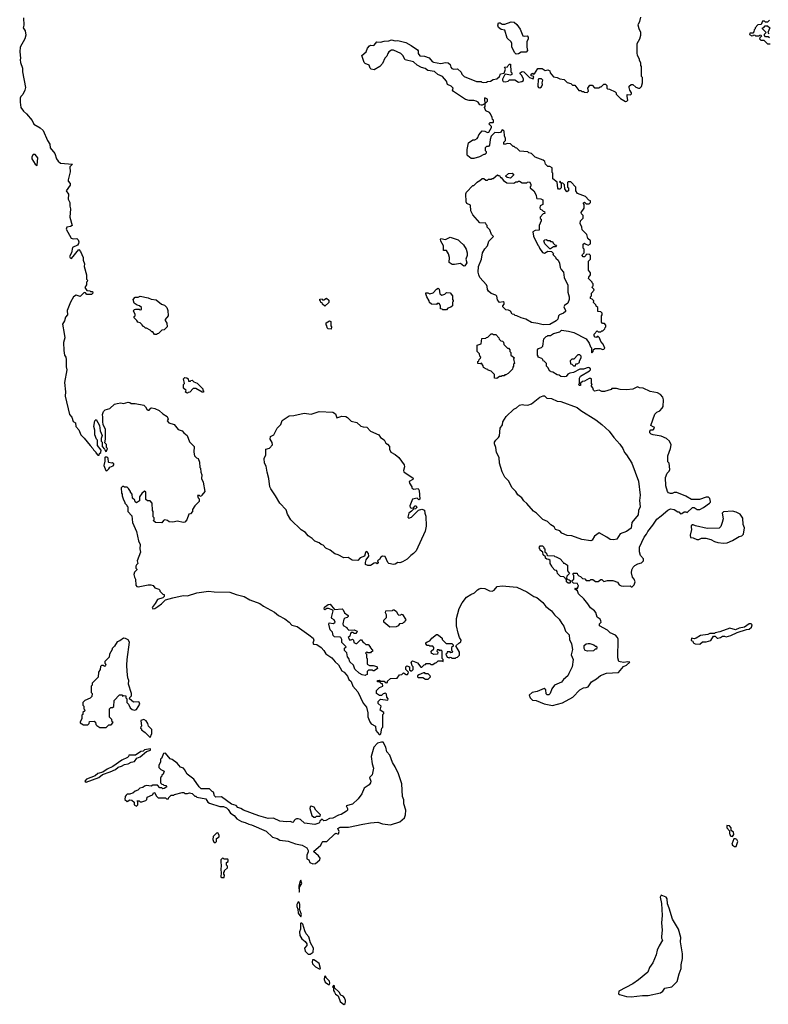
# Model space of a CAD drawing. Extents: x 1862350 to 2057294, y 212041 to 437318.
# Tile 145 of 256: x 1921479 to 1929665, y 377232 to 388006. Entities that reach past the tile are written whole.
import ezdxf

# ---------------------------------------------------------------- set-up
doc = ezdxf.new("R2010")
doc.units = 0

msp = doc.modelspace()

# ---------------------------------------------------------------- linework, layer by layer
at = {"layer": '0CON10XD'}
for points in [[(1921521, 388025), (1921523, 387945), (1921517, 387917), (1921538, 387885), (1921548, 387835), (1921534, 387795), (1921484, 387705), (1921479, 387655), (1921489, 387585), (1921484, 387565), (1921488, 387538), (1921509, 387475), (1921508, 387435), (1921543, 387265), (1921537, 387235), (1921512, 387188), (1921490, 387165), (1921484, 387146), (1921483, 387105), (1921493, 387045), (1921520, 387005), (1921553, 386975), (1921614, 386904), (1921634, 386864), (1921704, 386824), (1921734, 386794), (1921783, 386685), (1921810, 386645), (1921812, 386605), (1921865, 386540), (1921880, 386485), (1921899, 386459), (1921927, 386437), (1922058, 386425), (1922028, 386395), (1922032, 386342), (1922008, 386255), (1922010, 386240), (1922032, 386215), (1922032, 386195), (1921987, 386135), (1922014, 386095), (1922009, 386041), (1922027, 386005), (1922026, 385966), (1922034, 385935), (1922028, 385845), (1922052, 385755), (1922036, 385744), (1921995, 385736), (1921986, 385715), (1922041, 385615), (1922065, 385607), (1922105, 385612), (1922118, 385598), (1922124, 385575), (1922122, 385558), (1922110, 385540), (1922055, 385512), (1922046, 385454), (1922024, 385414), (1922031, 385401), (1922047, 385393), (1922125, 385490), (1922145, 385470), (1922172, 385405), (1922174, 385374), (1922188, 385335), (1922184, 385304), (1922208, 385215), (1922210, 385165), (1922220, 385155), (1922218, 385142), (1922210, 385135), (1922210, 385105), (1922190, 385075), (1922212, 385042), (1922245, 385040), (1922255, 385030), (1922275, 385030), (1922280, 385015), (1922265, 385000), (1922215, 385000), (1922198, 385018), (1922185, 385020), (1922142, 384978), (1922095, 384990), (1922068, 384975), (1922033, 384915), (1921998, 384825), (1922000, 384775), (1921979, 384751), (1921970, 384710), (1921946, 384675), (1921964, 384574), (1921972, 384525), (1921958, 384475), (1921961, 384385), (1921968, 384335), (1921982, 384312), (1921987, 384287), (1921987, 384207), (1921994, 384174), (1921970, 384035), (1921980, 383935), (1921977, 383887), (1922023, 383685), (1922048, 383658), (1922065, 383610), (1922088, 383595), (1922094, 383554), (1922125, 383520), (1922148, 383465), (1922185, 383428), (1922248, 383345), (1922280, 383315), (1922285, 383300), (1922310, 383275), (1922310, 383265), (1922335, 383240), (1922348, 383242), (1922352, 383258), (1922368, 383272), (1922370, 383295), (1922330, 383345), (1922330, 383405), (1922320, 383415), (1922302, 383465), (1922300, 383515), (1922288, 383555), (1922300, 383615), (1922315, 383630), (1922352, 383565), (1922358, 383508), (1922382, 383455), (1922370, 383425), (1922370, 383395), (1922380, 383385), (1922380, 383335), (1922408, 383308), (1922412, 383292), (1922422, 383282), (1922430, 383285), (1922438, 383315), (1922430, 383325), (1922427, 383357), (1922410, 383375), (1922418, 383415), (1922418, 383522)], [(1926908, 387628), (1926892, 387642), (1926860, 387705), (1926862, 387745), (1926853, 387765), (1926810, 387805), (1926783, 387893), (1926745, 387900), (1926715, 387920), (1926708, 387945), (1926715, 387970), (1926732, 387972), (1926755, 387958), (1926785, 387958), (1926855, 387982), (1926885, 387980), (1926915, 387952), (1926952, 387902), (1926981, 387831), (1926995, 387824), (1927030, 387830), (1927038, 387815), (1927038, 387795), (1927026, 387764), (1927023, 387705), (1927032, 387668), (1927018, 387652), (1926961, 387649), (1926935, 387632), (1926908, 387628)], [(1926787, 387327), (1926820, 387335), (1926835, 387348), (1926895, 387348), (1926935, 387323), (1926971, 387329), (1926988, 387342), (1926989, 387359), (1926968, 387398), (1926952, 387412), (1926950, 387425), (1926975, 387438), (1926990, 387435), (1927052, 387372), (1927095, 387360), (1927100, 387385), (1927072, 387392), (1927072, 387408), (1927085, 387420), (1927095, 387410), (1927108, 387412), (1927145, 387472), (1927192, 387472), (1927225, 387450), (1927255, 387458), (1927277, 387447), (1927280, 387425), (1927315, 387380), (1927355, 387372), (1927385, 387358), (1927432, 387352), (1927465, 387320), (1927507, 387307), (1927525, 387290), (1927548, 387288), (1927595, 387230), (1927615, 387230), (1927625, 387220), (1927645, 387220), (1927655, 387212), (1927685, 387210), (1927698, 387222), (1927692, 387255), (1927715, 387290), (1927738, 387288), (1927765, 387260), (1927815, 387260), (1927825, 387270), (1927838, 387272), (1927865, 387300), (1927885, 387300), (1927900, 387285), (1927900, 387255), (1927905, 387250), (1927927, 387247), (1927990, 387215), (1928000, 387205), (1928002, 387192), (1928050, 387145), (1928105, 387112), (1928117, 387113), (1928130, 387125), (1928120, 387165), (1928122, 387188), (1928158, 387182), (1928170, 387195), (1928170, 387205), (1928150, 387235), (1928142, 387265), (1928145, 387280), (1928165, 387298), (1928185, 387298), (1928215, 387268), (1928245, 387258), (1928262, 387258), (1928280, 387275), (1928290, 387315), (1928290, 387375), (1928280, 387385), (1928280, 387495), (1928270, 387505), (1928270, 387535), (1928258, 387558), (1928258, 387575), (1928233, 387613), (1928230, 387645), (1928230, 387745), (1928262, 387795), (1928270, 387835), (1928270, 387865), (1928252, 387905), (1928242, 387945), (1928245, 387960), (1928260, 387985), (1928272, 388035)], [(1929678, 388002), (1929655, 387980), (1929635, 387980), (1929625, 387990), (1929602, 387988), (1929588, 387952), (1929552, 387948), (1929520, 387915), (1929520, 387905), (1929510, 387895), (1929508, 387872), (1929495, 387860), (1929462, 387858), (1929460, 387845), (1929485, 387830), (1929498, 387832), (1929505, 387840), (1929518, 387838), (1929525, 387830), (1929565, 387830), (1929572, 387838), (1929585, 387840), (1929590, 387825), (1929572, 387808), (1929570, 387795), (1929583, 387783), (1929615, 387780), (1929655, 387740), (1929685, 387740)], [(1929678, 387808), (1929665, 387820), (1929635, 387820), (1929622, 387832), (1929622, 387848), (1929640, 387865), (1929600, 387905), (1929602, 387918), (1929615, 387920), (1929632, 387938), (1929655, 387940), (1929680, 387915), (1929660, 387865), (1929672, 387852)], [(1928492, 382578), (1928565, 382640), (1928595, 382652), (1928637, 382647), (1928675, 382620), (1928685, 382620), (1928705, 382600), (1928718, 382602), (1928745, 382620), (1928765, 382620), (1928778, 382612), (1928835, 382668), (1928855, 382668), (1928888, 382648), (1928915, 382648), (1928955, 382668), (1929022, 382715), (1929032, 382725), (1929033, 382735), (1929027, 382767), (1929012, 382782), (1928985, 382782), (1928913, 382757), (1928825, 382757), (1928764, 382794), (1928665, 382832), (1928637, 382833), (1928615, 382823), (1928595, 382822), (1928575, 382830), (1928562, 382845), (1928543, 382905), (1928540, 382995), (1928560, 383045), (1928580, 383065), (1928588, 383085), (1928580, 383155), (1928568, 383168), (1928568, 383235), (1928596, 383314), (1928603, 383355), (1928583, 383395), (1928552, 383425), (1928495, 383450), (1928405, 383462), (1928385, 383470), (1928370, 383485), (1928370, 383505), (1928382, 383518), (1928405, 383520), (1928420, 383535), (1928418, 383548), (1928405, 383550), (1928382, 383565), (1928425, 383690), (1928445, 383710), (1928478, 383725), (1928506, 383754), (1928517, 383775), (1928520, 383845), (1928510, 383875), (1928485, 383903), (1928452, 383922), (1928375, 383939), (1928295, 383974), (1928257, 383977), (1928235, 383988), (1928185, 383963), (1928115, 383957), (1928045, 383960), (1928005, 383972), (1927985, 383972), (1927955, 383970), (1927945, 383960), (1927875, 383938), (1927845, 383938), (1927815, 383952), (1927765, 383940), (1927753, 383953), (1927748, 383978), (1927730, 383995), (1927732, 384008), (1927740, 384015), (1927730, 384025), (1927730, 384075), (1927725, 384080), (1927705, 384080), (1927655, 384050), (1927632, 384048), (1927612, 384028), (1927610, 384005), (1927602, 384002), (1927590, 384015), (1927600, 384025), (1927600, 384085), (1927610, 384105), (1927710, 384165), (1927720, 384175), (1927720, 384185), (1927707, 384197), (1927695, 384200), (1927645, 384183), (1927605, 384182), (1927536, 384144), (1927495, 384140), (1927473, 384127), (1927455, 384102), (1927435, 384098), (1927395, 384100), (1927378, 384118), (1927355, 384120), (1927308, 384148), (1927292, 384152), (1927288, 384158), (1927272, 384162), (1927258, 384198), (1927240, 384215), (1927240, 384245), (1927215, 384270), (1927202, 384272), (1927198, 384288), (1927188, 384298), (1927150, 384315), (1927150, 384325), (1927140, 384335), (1927140, 384395), (1927152, 384408), (1927185, 384420), (1927200, 384435), (1927210, 384515), (1927235, 384540), (1927248, 384542), (1927255, 384550), (1927285, 384550), (1927318, 384572), (1927385, 384590), (1927405, 384610), (1927482, 384598), (1927540, 384585), (1927673, 384513), (1927708, 384465), (1927720, 384425), (1927730, 384415), (1927730, 384365), (1927735, 384360), (1927750, 384375), (1927752, 384398), (1927773, 384407), (1927825, 384408), (1927855, 384398), (1927868, 384402), (1927877, 384413), (1927858, 384455), (1927832, 384485), (1927820, 384525), (1927805, 384540), (1927792, 384538), (1927785, 384530), (1927773, 384533), (1927760, 384545), (1927760, 384565), (1927795, 384600), (1927805, 384590), (1927835, 384590), (1927845, 384600), (1927855, 384600), (1927878, 384622), (1927882, 384638), (1927890, 384645), (1927890, 384665), (1927875, 384680), (1927852, 384682), (1927840, 384695), (1927840, 384765), (1927850, 384775), (1927850, 384795), (1927835, 384810), (1927802, 384812), (1927800, 384855), (1927782, 384872), (1927780, 384885), (1927752, 384912), (1927758, 384928), (1927738, 384948), (1927720, 384955), (1927720, 384975), (1927730, 384985), (1927730, 385015), (1927760, 385045), (1927758, 385058), (1927740, 385075), (1927742, 385088), (1927750, 385095), (1927750, 385115), (1927740, 385125), (1927740, 385135), (1927700, 385175), (1927702, 385188), (1927720, 385215), (1927720, 385235), (1927700, 385265), (1927700, 385365), (1927720, 385385), (1927720, 385425), (1927705, 385440), (1927672, 385438), (1927670, 385425), (1927655, 385410), (1927642, 385412), (1927630, 385425), (1927632, 385438), (1927650, 385455), (1927650, 385495), (1927640, 385505), (1927642, 385548), (1927655, 385560), (1927662, 385552), (1927695, 385540), (1927720, 385555), (1927720, 385585), (1927693, 385613), (1927680, 385655), (1927630, 385705), (1927627, 385737), (1927608, 385775), (1927610, 385805), (1927640, 385835), (1927640, 385865), (1927623, 385883), (1927620, 385895), (1927650, 385945), (1927650, 385985), (1927642, 385998), (1927655, 386010), (1927675, 385990), (1927705, 385990), (1927720, 386005), (1927720, 386025), (1927702, 386032), (1927665, 386070), (1927580, 386105), (1927560, 386135), (1927560, 386175), (1927505, 386230), (1927475, 386230), (1927470, 386225), (1927470, 386175), (1927480, 386165), (1927480, 386135), (1927472, 386128), (1927462, 386122), (1927440, 386155), (1927438, 386198), (1927418, 386218), (1927400, 386220), (1927385, 386240), (1927382, 386232), (1927400, 386220), (1927400, 386165), (1927385, 386150), (1927372, 386152), (1927362, 386162), (1927358, 386228), (1927310, 386265), (1927310, 386325), (1927300, 386335), (1927300, 386385), (1927275, 386400), (1927255, 386400), (1927230, 386425), (1927220, 386455), (1927205, 386470), (1927115, 386500), (1927075, 386540), (1927045, 386550), (1927035, 386560), (1926948, 386568), (1926915, 386600), (1926900, 386605), (1926885, 386620), (1926875, 386620), (1926845, 386648), (1926815, 386652), (1926782, 386642), (1926772, 386652), (1926773, 386667), (1926790, 386685), (1926790, 386705), (1926780, 386735), (1926778, 386785), (1926765, 386798), (1926755, 386800), (1926737, 386773), (1926715, 386768), (1926675, 386770), (1926635, 386730), (1926622, 386695), (1926618, 386632), (1926605, 386620), (1926585, 386620), (1926570, 386605), (1926570, 386575), (1926580, 386565), (1926580, 386545), (1926565, 386530), (1926555, 386530), (1926506, 386504), (1926445, 386488), (1926415, 386488), (1926378, 386515), (1926372, 386525), (1926372, 386585), (1926385, 386660), (1926435, 386690), (1926457, 386693), (1926480, 386705), (1926490, 386715), (1926500, 386745), (1926535, 386790), (1926567, 386787), (1926595, 386772), (1926610, 386775), (1926640, 386825), (1926638, 386838), (1926610, 386865), (1926625, 386880), (1926655, 386880), (1926660, 386885), (1926660, 386905), (1926650, 386915), (1926647, 386937), (1926627, 386977), (1926615, 386990), (1926575, 387010), (1926560, 387045), (1926570, 387055), (1926570, 387090), (1926593, 387115), (1926593, 387135), (1926565, 387150), (1926560, 387145), (1926562, 387122), (1926570, 387090), (1926535, 387070), (1926525, 387070), (1926510, 387075), (1926493, 387103), (1926470, 387115), (1926445, 387123), (1926395, 387123), (1926354, 387134), (1926221, 387221), (1926213, 387233), (1926220, 387255), (1926198, 387278), (1926157, 387295), (1926145, 387332), (1926103, 387383), (1926050, 387405), (1926015, 387438), (1925941, 387451), (1925912, 387472), (1925872, 387482), (1925825, 387508), (1925784, 387544), (1925695, 387568), (1925670, 387615), (1925648, 387635), (1925565, 387674), (1925545, 387674), (1925517, 387653), (1925503, 387635), (1925494, 387606), (1925472, 387585), (1925447, 387525), (1925418, 387492), (1925355, 387458), (1925323, 387465), (1925311, 387475), (1925299, 387509), (1925258, 387525), (1925245, 387537), (1925221, 387615), (1925267, 387655), (1925284, 387696), (1925305, 387718), (1925315, 387727), (1925345, 387722), (1925355, 387728), (1925385, 387764), (1925425, 387759), (1925465, 387771), (1925516, 387774), (1925545, 387787), (1925586, 387776), (1925615, 387777), (1925700, 387755), (1925758, 387725), (1925828, 387675), (1925837, 387665), (1925838, 387635), (1925855, 387610), (1925905, 387607), (1925955, 387590), (1925988, 387548), (1926005, 387540), (1926085, 387526), (1926135, 387538), (1926165, 387534), (1926186, 387516), (1926194, 387485), (1926205, 387473), (1926225, 387466), (1926265, 387468), (1926305, 387430), (1926315, 387410), (1926340, 387385), (1926475, 387330), (1926525, 387330), (1926533, 387323), (1926555, 387320), (1926585, 387322), (1926595, 387330), (1926628, 387332), (1926655, 387350), (1926695, 387359), (1926724, 387385), (1926737, 387413), (1926778, 387422), (1926790, 387465), (1926782, 387488), (1926815, 387490), (1926820, 387505), (1926835, 387520), (1926845, 387518), (1926850, 387435), (1926860, 387425), (1926860, 387405), (1926845, 387400), (1926792, 387408), (1926782, 387398), (1926758, 387355), (1926758, 387345), (1926765, 387331), (1926787, 387327)], [(1927165, 387262), (1927185, 387272), (1927197, 387295), (1927193, 387315), (1927200, 387345), (1927185, 387360), (1927155, 387360), (1927150, 387355), (1927146, 387276), (1927154, 387264), (1927165, 387262)], [(1921665, 386412), (1921670, 386415), (1921677, 386495), (1921649, 386529), (1921628, 386532), (1921610, 386505), (1921612, 386485), (1921648, 386425), (1921665, 386412)], [(1927205, 384668), (1927145, 384683), (1927075, 384692), (1927015, 384730), (1926964, 384744), (1926917, 384767), (1926898, 384768), (1926885, 384780), (1926863, 384783), (1926845, 384818), (1926825, 384828), (1926795, 384830), (1926763, 384863), (1926762, 384875), (1926778, 384895), (1926775, 384910), (1926765, 384917), (1926725, 384910), (1926705, 384940), (1926695, 384980), (1926685, 384990), (1926635, 385010), (1926604, 385034), (1926594, 385054), (1926592, 385085), (1926583, 385105), (1926512, 385185), (1926498, 385215), (1926492, 385245), (1926497, 385305), (1926530, 385385), (1926540, 385455), (1926565, 385500), (1926595, 385530), (1926609, 385581), (1926660, 385635), (1926640, 385655), (1926620, 385705), (1926590, 385735), (1926590, 385755), (1926580, 385765), (1926578, 385778), (1926512, 385782), (1926435, 385870), (1926412, 385915), (1926408, 385978), (1926370, 385995), (1926363, 386013), (1926358, 386102), (1926365, 386120), (1926435, 386190), (1926445, 386190), (1926482, 386228), (1926495, 386240), (1926508, 386242), (1926535, 386270), (1926555, 386270), (1926575, 386250), (1926595, 386250), (1926605, 386260), (1926635, 386260), (1926645, 386270), (1926655, 386270), (1926705, 386310), (1926712, 386302), (1926725, 386300), (1926735, 386280), (1926745, 386280), (1926770, 386245), (1926805, 386222), (1926883, 386217), (1926905, 386230), (1926925, 386230), (1926935, 386240), (1926945, 386240), (1926975, 386220), (1927025, 386220), (1927033, 386227), (1927055, 386230), (1927070, 386205), (1927070, 386185), (1927062, 386178), (1927060, 386165), (1927100, 386135), (1927127, 386087), (1927130, 386055), (1927135, 386050), (1927177, 386047), (1927200, 386035), (1927200, 385985), (1927172, 385968), (1927166, 385946), (1927172, 385932), (1927190, 385925), (1927205, 385910), (1927218, 385908), (1927220, 385885), (1927205, 385880), (1927170, 385845), (1927172, 385832), (1927180, 385825), (1927180, 385805), (1927160, 385755), (1927158, 385702), (1927115, 385700), (1927090, 385685), (1927098, 385638), (1927145, 385540), (1927157, 385527), (1927162, 385505), (1927195, 385458), (1927218, 385452), (1927255, 385472), (1927295, 385470), (1927318, 385448), (1927310, 385435), (1927338, 385408), (1927340, 385395), (1927368, 385375), (1927382, 385342), (1927388, 385295), (1927401, 385271), (1927427, 385245), (1927432, 385185), (1927472, 385102), (1927473, 385025), (1927487, 384975), (1927487, 384945), (1927473, 384905), (1927435, 384879), (1927428, 384865), (1927449, 384825), (1927448, 384812), (1927426, 384794), (1927382, 384775), (1927372, 384765), (1927365, 384730), (1927345, 384710), (1927275, 384672), (1927205, 384668)], [(1926845, 386272), (1926808, 386278), (1926790, 386295), (1926825, 386323), (1926865, 386328), (1926880, 386315), (1926877, 386303), (1926845, 386272)], [(1926335, 385310), (1926299, 385339), (1926235, 385327), (1926207, 385327), (1926175, 385350), (1926180, 385405), (1926168, 385445), (1926145, 385480), (1926112, 385482), (1926112, 385532), (1926083, 385583), (1926080, 385605), (1926085, 385610), (1926135, 385602), (1926187, 385627), (1926275, 385598), (1926294, 385574), (1926333, 385543), (1926363, 385495), (1926372, 385455), (1926372, 385425), (1926358, 385385), (1926368, 385345), (1926345, 385312), (1926335, 385310)], [(1927285, 385500), (1927275, 385500), (1927220, 385555), (1927210, 385585), (1927223, 385597), (1927235, 385600), (1927255, 385590), (1927275, 385590), (1927285, 385580), (1927305, 385580), (1927312, 385562), (1927332, 385542), (1927348, 385538), (1927338, 385522), (1927315, 385520), (1927285, 385500)], [(1926145, 384830), (1926105, 384830), (1926098, 384838), (1926082, 384842), (1926080, 384875), (1926065, 384900), (1926045, 384900), (1926035, 384890), (1925982, 384892), (1925962, 384912), (1925958, 384928), (1925930, 384975), (1925920, 385005), (1925922, 385018), (1925942, 385018), (1925965, 385008), (1926002, 385018), (1926035, 385058), (1926055, 385068), (1926067, 385057), (1926072, 385005), (1926095, 384992), (1926127, 385003), (1926145, 385020), (1926188, 385018), (1926210, 384985), (1926210, 384945), (1926220, 384935), (1926218, 384922), (1926210, 384915), (1926210, 384875), (1926195, 384860), (1926162, 384848), (1926145, 384830)], [(1922975, 384560), (1922952, 384562), (1922935, 384590), (1922925, 384590), (1922907, 384607), (1922865, 384630), (1922855, 384630), (1922838, 384648), (1922825, 384650), (1922818, 384668), (1922798, 384688), (1922770, 384695), (1922760, 384715), (1922730, 384745), (1922732, 384758), (1922740, 384765), (1922740, 384785), (1922722, 384815), (1922730, 384835), (1922745, 384840), (1922785, 384840), (1922795, 384830), (1922810, 384835), (1922810, 384855), (1922790, 384875), (1922763, 384883), (1922730, 384905), (1922720, 384945), (1922742, 384968), (1922775, 384970), (1922795, 384980), (1922885, 384962), (1922918, 384948), (1922972, 384942), (1923030, 384895), (1923063, 384883), (1923088, 384855), (1923100, 384825), (1923102, 384765), (1923070, 384725), (1923070, 384715), (1923087, 384687), (1923090, 384645), (1923058, 384612), (1923032, 384608), (1922998, 384572), (1922985, 384570), (1922975, 384560)], [(1924815, 384870), (1924792, 384892), (1924788, 384908), (1924772, 384912), (1924768, 384928), (1924760, 384935), (1924762, 384948), (1924785, 384950), (1924792, 384942), (1924805, 384940), (1924835, 384960), (1924858, 384938), (1924858, 384912), (1924815, 384870)], [(1924885, 384620), (1924852, 384622), (1924840, 384635), (1924838, 384658), (1924830, 384665), (1924832, 384688), (1924865, 384710), (1924880, 384705), (1924880, 384655), (1924890, 384645), (1924885, 384620)], [(1926695, 384080), (1926670, 384085), (1926670, 384125), (1926635, 384160), (1926602, 384172), (1926598, 384178), (1926582, 384182), (1926552, 384202), (1926548, 384218), (1926528, 384248), (1926515, 384240), (1926490, 384245), (1926490, 384265), (1926498, 384272), (1926502, 384288), (1926518, 384302), (1926520, 384315), (1926510, 384325), (1926508, 384348), (1926480, 384375), (1926480, 384445), (1926525, 384460), (1926532, 384518), (1926578, 384522), (1926582, 384528), (1926598, 384532), (1926635, 384570), (1926648, 384568), (1926655, 384560), (1926685, 384560), (1926720, 384525), (1926722, 384512), (1926742, 384492), (1926758, 384488), (1926768, 384478), (1926772, 384452), (1926812, 384412), (1926825, 384410), (1926840, 384395), (1926840, 384375), (1926850, 384365), (1926850, 384335), (1926890, 384305), (1926880, 384295), (1926890, 384245), (1926880, 384235), (1926880, 384215), (1926870, 384205), (1926868, 384182), (1926820, 384135), (1926795, 384120), (1926785, 384120), (1926775, 384110), (1926755, 384110), (1926745, 384100), (1926725, 384100), (1926695, 384080)], [(1927555, 384220), (1927560, 384240), (1927575, 384240), (1927600, 384255), (1927600, 384275), (1927620, 384305), (1927620, 384325), (1927605, 384340), (1927582, 384338), (1927538, 384292), (1927515, 384290), (1927500, 384275), (1927502, 384242), (1927518, 384238), (1927535, 384220), (1927555, 384220)], [(1923315, 383920), (1923302, 383922), (1923292, 383932), (1923298, 383948), (1923270, 383975), (1923270, 384015), (1923280, 384025), (1923270, 384075), (1923285, 384090), (1923308, 384088), (1923320, 384075), (1923325, 384050), (1923345, 384050), (1923352, 384058), (1923365, 384060), (1923382, 384042), (1923418, 384028), (1923480, 383965), (1923482, 383952), (1923490, 383945), (1923488, 383932), (1923475, 383930), (1923405, 383970), (1923375, 383970), (1923338, 383932), (1923322, 383928), (1923315, 383920)], [(1927725, 382304), (1927625, 382320), (1927515, 382357), (1927465, 382362), (1927409, 382389), (1927385, 382413), (1927337, 382427), (1927325, 382458), (1927287, 382477), (1927250, 382515), (1927198, 382538), (1927132, 382605), (1927099, 382629), (1927025, 382712), (1926990, 382740), (1926970, 382775), (1926928, 382808), (1926905, 382842), (1926865, 382882), (1926825, 382960), (1926785, 383002), (1926755, 383058), (1926727, 383155), (1926721, 383215), (1926692, 383272), (1926687, 383325), (1926671, 383365), (1926671, 383385), (1926684, 383406), (1926715, 383433), (1926725, 383452), (1926733, 383537), (1926757, 383573), (1926762, 383605), (1926798, 383665), (1926882, 383745), (1926911, 383759), (1926945, 383788), (1926975, 383797), (1926993, 383793), (1927035, 383788), (1927075, 383804), (1927166, 383874), (1927205, 383890), (1927219, 383889), (1927245, 383863), (1927295, 383860), (1927355, 383833), (1927395, 383830), (1927575, 383763), (1927615, 383730), (1927779, 383629), (1927845, 383578), (1927926, 383505), (1927976, 383436), (1928041, 383361), (1928074, 383315), (1928091, 383271), (1928115, 383244), (1928172, 383152), (1928244, 382955), (1928264, 382805), (1928256, 382745), (1928263, 382675), (1928247, 382635), (1928241, 382589), (1928173, 382505), (1928166, 382444), (1928115, 382404), (1928045, 382379), (1928008, 382322), (1927975, 382313), (1927935, 382318), (1927900, 382345), (1927815, 382393), (1927763, 382355), (1927738, 382312), (1927725, 382304)], [(1922418, 383522), (1922393, 383575), (1922387, 383605), (1922390, 383655), (1922384, 383685), (1922395, 383720), (1922413, 383737), (1922465, 383750), (1922515, 383798), (1922545, 383808), (1922585, 383812), (1922615, 383808), (1922665, 383820), (1922685, 383818), (1922698, 383808), (1922743, 383807), (1922835, 383788), (1922855, 383770), (1922868, 383745), (1922885, 383733), (1922895, 383733), (1922914, 383756), (1922925, 383758), (1922955, 383752), (1923005, 383730), (1923045, 383692), (1923092, 383665), (1923102, 383635), (1923090, 383615), (1923110, 383595), (1923170, 383575), (1923211, 383521), (1923255, 383508), (1923274, 383484), (1923310, 383455), (1923336, 383386), (1923387, 383335), (1923382, 383275), (1923390, 383235), (1923412, 383212), (1923430, 383205), (1923446, 383166), (1923450, 383105), (1923457, 383097), (1923460, 383055), (1923472, 383025), (1923468, 382985), (1923486, 382946), (1923502, 382845), (1923470, 382805), (1923465, 382790), (1923452, 382792), (1923445, 382800), (1923425, 382800), (1923430, 382775), (1923440, 382765), (1923440, 382735), (1923393, 382687), (1923370, 382645), (1923370, 382625), (1923345, 382600), (1923330, 382595), (1923308, 382532), (1923285, 382508), (1923266, 382504), (1923205, 382518), (1923155, 382508), (1923115, 382510), (1923097, 382527), (1923065, 382532), (1923050, 382525), (1923035, 382500), (1922963, 382503), (1922940, 382525), (1922950, 382535), (1922950, 382555), (1922940, 382565), (1922938, 382625), (1922930, 382635), (1922928, 382715), (1922905, 382740), (1922875, 382740), (1922860, 382755), (1922858, 382838), (1922843, 382847), (1922815, 382820), (1922790, 382785), (1922788, 382742), (1922755, 382720), (1922742, 382732), (1922738, 382748), (1922712, 382772), (1922710, 382815), (1922690, 382835), (1922690, 382845), (1922668, 382878), (1922655, 382890), (1922625, 382890), (1922615, 382900), (1922602, 382898), (1922590, 382885), (1922592, 382825), (1922600, 382815), (1922600, 382795), (1922613, 382753), (1922630, 382725), (1922630, 382715), (1922650, 382695), (1922650, 382685), (1922660, 382675), (1922660, 382625), (1922707, 382577), (1922714, 382504), (1922758, 382405), (1922778, 382305), (1922798, 382265), (1922793, 382215), (1922799, 382181), (1922762, 382085), (1922770, 382055), (1922755, 382040), (1922750, 382025), (1922750, 382005), (1922760, 381995), (1922760, 381985), (1922735, 381960), (1922728, 381935), (1922733, 381905), (1922747, 381885), (1922748, 381818), (1922760, 381805), (1922775, 381800), (1922885, 381822), (1922912, 381822), (1922940, 381815), (1922955, 381790), (1923000, 381775), (1923010, 381765), (1923012, 381752), (1923045, 381720), (1923060, 381715), (1923060, 381695), (1923045, 381680), (1922985, 381662), (1922961, 381619), (1922928, 381575), (1922935, 381560), (1922955, 381563), (1922988, 381585), (1923030, 381615), (1923073, 381657), (1923155, 381680), (1923265, 381704), (1923315, 381702), (1923415, 381734), (1923545, 381752), (1923606, 381744), (1923777, 381743), (1923845, 381716), (1923935, 381694), (1923995, 381659), (1924105, 381617), (1924145, 381589), (1924264, 381524), (1924308, 381485), (1924379, 381449), (1924424, 381414), (1924455, 381380), (1924515, 381368), (1924640, 381275), (1924688, 381238), (1924694, 381215), (1924686, 381185), (1924692, 381172), (1924729, 381169), (1924777, 381137), (1924806, 381105), (1924825, 381068), (1924892, 381025), (1924928, 380978), (1924965, 380948), (1925001, 380881), (1925028, 380865), (1925062, 380822), (1925078, 380785), (1925104, 380764), (1925121, 380715), (1925175, 380652), (1925236, 380526), (1925272, 380482), (1925287, 380423), (1925287, 380377), (1925308, 380325), (1925322, 380302), (1925368, 380275), (1925375, 380230), (1925410, 380185), (1925417, 380183), (1925428, 380192), (1925440, 380255), (1925450, 380265), (1925450, 380405), (1925460, 380415), (1925460, 380425), (1925422, 380452), (1925430, 380495), (1925400, 380525), (1925400, 380545), (1925425, 380570), (1925505, 380560), (1925510, 380575), (1925492, 380592), (1925490, 380625), (1925475, 380640), (1925468, 380632), (1925455, 380630), (1925435, 380610), (1925415, 380610), (1925380, 380635), (1925380, 380665), (1925412, 380698), (1925450, 380715), (1925448, 380738), (1925432, 380742), (1925415, 380760), (1925392, 380762), (1925390, 380775), (1925415, 380780), (1925425, 380770), (1925465, 380770), (1925485, 380750), (1925500, 380755), (1925502, 380768), (1925532, 380798), (1925605, 380800), (1925632, 380838), (1925658, 380842), (1925675, 380860), (1925705, 380840), (1925718, 380842), (1925728, 380852), (1925730, 380865), (1925700, 380895), (1925700, 380925), (1925713, 380937), (1925740, 380925), (1925742, 380892), (1925755, 380880), (1925768, 380882), (1925780, 380895), (1925780, 380925), (1925770, 380935), (1925760, 380975), (1925775, 380990), (1925829, 380969), (1925865, 380920), (1925878, 380922), (1925902, 380948), (1925918, 380952), (1925925, 380960), (1925965, 380960), (1925975, 380950), (1925995, 380950), (1926022, 380968), (1926038, 380972), (1926055, 380990), (1926095, 380990), (1926108, 380982), (1926110, 381005), (1926100, 381015), (1926098, 381098), (1926085, 381110), (1926075, 381100), (1926065, 381110), (1926045, 381110), (1926040, 381095), (1926050, 381085), (1926048, 381062), (1926005, 381060), (1925998, 381068), (1925982, 381072), (1925980, 381095), (1926008, 381122), (1926008, 381138), (1925995, 381150), (1925965, 381150), (1925955, 381160), (1925935, 381160), (1925920, 381175), (1925922, 381188), (1925935, 381200), (1925965, 381210), (1925985, 381240), (1926035, 381280), (1926048, 381278), (1926078, 381258), (1926097, 381237), (1926100, 381225), (1926142, 381182), (1926205, 381180), (1926220, 381165), (1926218, 381152), (1926200, 381135), (1926200, 381105), (1926210, 381095), (1926208, 381082), (1926195, 381080), (1926185, 381090), (1926152, 381088), (1926148, 381072), (1926140, 381065), (1926152, 381032), (1926168, 381028), (1926175, 381020), (1926185, 381030), (1926198, 381028), (1926205, 381020), (1926245, 381020), (1926252, 381028), (1926268, 381032), (1926288, 381052), (1926290, 381085), (1926250, 381155), (1926280, 381185), (1926303, 381197), (1926308, 381215), (1926290, 381245), (1926272, 381295), (1926257, 381375), (1926257, 381455), (1926286, 381565), (1926316, 381624), (1926364, 381686), (1926412, 381718), (1926452, 381735), (1926484, 381766), (1926505, 381777), (1926526, 381784), (1926565, 381783), (1926615, 381757), (1926645, 381753), (1926667, 381765), (1926702, 381805), (1926755, 381813), (1926916, 381796), (1927026, 381746), (1927102, 381695), (1927135, 381683), (1927198, 381628), (1927234, 381584), (1927295, 381539), (1927328, 381495), (1927379, 381445), (1927408, 381398), (1927431, 381371), (1927448, 381315), (1927486, 381275), (1927491, 381225), (1927512, 381175), (1927524, 381114), (1927511, 381055), (1927530, 381005), (1927519, 380925), (1927485, 380852), (1927472, 380825), (1927425, 380787), (1927402, 380758), (1927327, 380723), (1927298, 380685), (1927280, 380635), (1927265, 380620), (1927248, 380618), (1927235, 380630), (1927232, 380675), (1927215, 380687), (1927136, 380654), (1927084, 380646), (1927050, 380615), (1927062, 380585), (1927085, 380562), (1927127, 380557), (1927215, 380520), (1927305, 380502), (1927415, 380532), (1927527, 380593), (1927605, 380672), (1927644, 380696), (1927675, 380698), (1927695, 380708), (1927730, 380760), (1927788, 380795), (1927829, 380831), (1927897, 380857), (1928028, 380862), (1928081, 380929), (1928115, 380942), (1928150, 380975), (1928125, 380980), (1928087, 380973), (1928045, 380978), (1928030, 380985), (1928018, 381025), (1928022, 381228), (1928017, 381247), (1927995, 381270), (1927935, 381298), (1927905, 381327), (1927820, 381375), (1927820, 381395), (1927836, 381414), (1927835, 381430), (1927825, 381447), (1927795, 381470), (1927779, 381519), (1927765, 381537), (1927720, 381570), (1927693, 381615), (1927649, 381669), (1927590, 381725), (1927578, 381758), (1927550, 381775), (1927555, 381790), (1927565, 381780), (1927578, 381782), (1927590, 381815), (1927582, 381822), (1927578, 381838), (1927535, 381840), (1927520, 381855), (1927522, 381868), (1927540, 381885), (1927540, 381925), (1927532, 381932), (1927530, 381945), (1927535, 381950), (1927575, 381950), (1927580, 381935), (1927595, 381920), (1927610, 381915), (1927635, 381890), (1927658, 381888), (1927675, 381870), (1927715, 381870), (1927725, 381880), (1927745, 381880), (1927775, 381860), (1927805, 381860), (1927835, 381880), (1927845, 381880), (1927865, 381860), (1927905, 381868), (1927965, 381868), (1928015, 381850), (1928034, 381824), (1928055, 381812), (1928085, 381808), (1928155, 381810), (1928165, 381800), (1928178, 381802), (1928198, 381822), (1928210, 381855), (1928200, 381885), (1928180, 381905), (1928168, 381955), (1928173, 381987), (1928188, 382015), (1928205, 382032), (1928238, 382052), (1928277, 382063), (1928300, 382085), (1928300, 382105), (1928268, 382145), (1928258, 382185), (1928258, 382235), (1928308, 382345), (1928332, 382375), (1928348, 382405), (1928403, 382475), (1928445, 382542), (1928492, 382578)], [(1925285, 382034), (1925262, 382045), (1925260, 382065), (1925267, 382095), (1925298, 382135), (1925292, 382165), (1925276, 382186), (1925265, 382183), (1925260, 382175), (1925250, 382135), (1925203, 382117), (1925175, 382087), (1925115, 382091), (1925072, 382122), (1925025, 382116), (1924961, 382151), (1924925, 382162), (1924873, 382203), (1924825, 382223), (1924798, 382255), (1924774, 382264), (1924753, 382283), (1924705, 382300), (1924678, 382328), (1924635, 382357), (1924606, 382396), (1924557, 382425), (1924445, 382533), (1924409, 382595), (1924392, 382642), (1924324, 382715), (1924277, 382797), (1924225, 382872), (1924214, 382895), (1924204, 382985), (1924186, 383055), (1924175, 383120), (1924157, 383155), (1924153, 383205), (1924169, 383245), (1924172, 383308), (1924211, 383319), (1924243, 383355), (1924240, 383380), (1924218, 383415), (1924223, 383445), (1924258, 383465), (1924293, 383535), (1924334, 383575), (1924350, 383620), (1924425, 383670), (1924475, 383674), (1924588, 383702), (1924665, 383690), (1924755, 383719), (1924905, 383710), (1924932, 383695), (1924948, 383648), (1925002, 383668), (1925044, 383664), (1925065, 383652), (1925104, 383614), (1925165, 383600), (1925208, 383558), (1925235, 383550), (1925275, 383549), (1925314, 383504), (1925405, 383462), (1925426, 383436), (1925465, 383408), (1925484, 383374), (1925500, 383360), (1925523, 383335), (1925522, 383305), (1925538, 383275), (1925585, 383249), (1925626, 383215), (1925683, 383135), (1925686, 383115), (1925676, 383075), (1925680, 383060), (1925781, 382991), (1925778, 382975), (1925738, 382952), (1925740, 382935), (1925767, 382895), (1925768, 382885), (1925785, 382870), (1925835, 382878), (1925846, 382856), (1925855, 382760), (1925844, 382754), (1925825, 382770), (1925775, 382760), (1925744, 382685), (1925750, 382670), (1925765, 382660), (1925784, 382666), (1925805, 382688), (1925816, 382686), (1925822, 382668), (1925807, 382653), (1925785, 382650), (1925765, 382628), (1925735, 382608), (1925723, 382563), (1925735, 382550), (1925765, 382562), (1925841, 382639), (1925875, 382650), (1925905, 382640), (1925908, 382608), (1925921, 382575), (1925923, 382465), (1925912, 382408), (1925814, 382195), (1925785, 382164), (1925756, 382144), (1925717, 382103), (1925665, 382074), (1925635, 382063), (1925615, 382068), (1925585, 382048), (1925565, 382044), (1925515, 382054), (1925504, 382065), (1925475, 382132), (1925445, 382136), (1925429, 382125), (1925412, 382098), (1925390, 382085), (1925398, 382065), (1925388, 382052), (1925372, 382062), (1925355, 382060), (1925315, 382034), (1925285, 382034)], [(1922425, 383070), (1922435, 383072), (1922455, 383090), (1922465, 383110), (1922500, 383125), (1922510, 383135), (1922510, 383145), (1922495, 383160), (1922488, 383152), (1922455, 383160), (1922450, 383165), (1922448, 383208), (1922435, 383220), (1922415, 383220), (1922410, 383215), (1922410, 383175), (1922398, 383128), (1922420, 383075), (1922425, 383070)], [(1929175, 382277), (1929215, 382282), (1929275, 382307), (1929345, 382350), (1929375, 382357), (1929393, 382375), (1929403, 382445), (1929392, 382482), (1929385, 382550), (1929356, 382596), (1929315, 382617), (1929275, 382628), (1929175, 382620), (1929162, 382605), (1929170, 382545), (1929160, 382505), (1929145, 382460), (1929126, 382444), (1928995, 382437), (1928868, 382468), (1928845, 382480), (1928835, 382480), (1928823, 382467), (1928820, 382455), (1928827, 382427), (1928812, 382365), (1928815, 382340), (1928845, 382338), (1928885, 382317), (1928905, 382318), (1928935, 382333), (1928983, 382333), (1929035, 382320), (1929078, 382295), (1929115, 382284), (1929175, 382277)], [(1927495, 381840), (1927475, 381840), (1927460, 381855), (1927458, 381878), (1927428, 381908), (1927392, 381912), (1927360, 381945), (1927358, 381968), (1927348, 381978), (1927332, 381982), (1927300, 382015), (1927298, 382028), (1927280, 382055), (1927278, 382088), (1927265, 382100), (1927242, 382102), (1927230, 382115), (1927228, 382128), (1927202, 382152), (1927198, 382178), (1927172, 382202), (1927168, 382218), (1927160, 382225), (1927162, 382238), (1927172, 382248), (1927195, 382250), (1927210, 382235), (1927212, 382222), (1927220, 382215), (1927220, 382185), (1927238, 382168), (1927242, 382152), (1927252, 382142), (1927325, 382140), (1927332, 382132), (1927345, 382130), (1927390, 382105), (1927420, 382075), (1927425, 382060), (1927435, 382060), (1927469, 382039), (1927470, 381975), (1927490, 381945), (1927462, 381918), (1927460, 381895), (1927472, 381882), (1927488, 381878), (1927498, 381868), (1927500, 381845), (1927495, 381840)], [(1925255, 380832), (1925225, 380838), (1925190, 380855), (1925145, 380900), (1925130, 380945), (1925089, 380979), (1925077, 381017), (1925062, 381035), (1925058, 381078), (1925030, 381105), (1925032, 381128), (1925050, 381145), (1925002, 381192), (1925000, 381225), (1924990, 381245), (1924985, 381250), (1924920, 381255), (1924908, 381268), (1924900, 381305), (1924875, 381330), (1924861, 381391), (1924862, 381405), (1924912, 381398), (1924928, 381415), (1924918, 381438), (1924892, 381455), (1924888, 381465), (1924908, 381538), (1924895, 381550), (1924855, 381563), (1924838, 381562), (1924815, 381550), (1924810, 381555), (1924812, 381578), (1924852, 381608), (1924875, 381610), (1924922, 381552), (1925005, 381560), (1925018, 381548), (1925030, 381515), (1925070, 381485), (1925070, 381475), (1925060, 381465), (1925034, 381456), (1925022, 381445), (1925014, 381395), (1925018, 381378), (1925056, 381356), (1925060, 381345), (1925078, 381328), (1925135, 381330), (1925168, 381315), (1925167, 381303), (1925155, 381290), (1925135, 381290), (1925125, 381300), (1925105, 381300), (1925095, 381290), (1925088, 381262), (1925070, 381245), (1925078, 381238), (1925082, 381222), (1925105, 381220), (1925118, 381228), (1925130, 381215), (1925132, 381192), (1925155, 381180), (1925165, 381180), (1925205, 381220), (1925215, 381220), (1925235, 381190), (1925247, 381187), (1925265, 381170), (1925288, 381168), (1925310, 381145), (1925310, 381135), (1925338, 381108), (1925338, 381092), (1925322, 381088), (1925315, 381080), (1925285, 381080), (1925275, 381090), (1925260, 381075), (1925270, 381065), (1925270, 381025), (1925280, 381015), (1925280, 380955), (1925305, 380940), (1925345, 380940), (1925385, 380930), (1925390, 380905), (1925355, 380880), (1925345, 380880), (1925335, 380890), (1925292, 380888), (1925280, 380875), (1925278, 380842), (1925260, 380835), (1925255, 380832)], [(1925525, 381358), (1925462, 381415), (1925460, 381435), (1925490, 381465), (1925490, 381495), (1925480, 381515), (1925482, 381538), (1925555, 381540), (1925562, 381548), (1925575, 381550), (1925599, 381529), (1925610, 381505), (1925625, 381490), (1925647, 381493), (1925655, 381500), (1925666, 381496), (1925698, 381448), (1925700, 381435), (1925690, 381425), (1925688, 381412), (1925675, 381410), (1925665, 381400), (1925633, 381397), (1925618, 381372), (1925595, 381362), (1925525, 381358)], [(1928915, 381173), (1928945, 381198), (1928985, 381198), (1929036, 381214), (1929065, 381260), (1929085, 381260), (1929105, 381240), (1929115, 381238), (1929143, 381247), (1929165, 381262), (1929185, 381262), (1929205, 381252), (1929255, 381268), (1929325, 381302), (1929425, 381333), (1929455, 381336), (1929482, 381358), (1929489, 381385), (1929476, 381396), (1929455, 381396), (1929405, 381360), (1929345, 381348), (1929305, 381330), (1929245, 381349), (1929135, 381308), (1929083, 381297), (1929075, 381290), (1929025, 381288), (1929005, 381278), (1928925, 381268), (1928875, 381238), (1928855, 381232), (1928825, 381237), (1928823, 381213), (1928840, 381205), (1928842, 381192), (1928850, 381185), (1928867, 381177), (1928915, 381173)], [(1922425, 380260), (1922455, 380290), (1922478, 380292), (1922500, 380315), (1922490, 380325), (1922488, 380348), (1922460, 380375), (1922460, 380465), (1922475, 380480), (1922495, 380480), (1922508, 380492), (1922512, 380558), (1922572, 380618), (1922598, 380618), (1922605, 380600), (1922615, 380610), (1922638, 380608), (1922640, 380585), (1922650, 380575), (1922650, 380535), (1922670, 380515), (1922687, 380477), (1922708, 380458), (1922735, 380452), (1922755, 380460), (1922792, 380515), (1922787, 380537), (1922775, 380542), (1922725, 380538), (1922680, 380575), (1922682, 380588), (1922702, 380608), (1922702, 380635), (1922668, 380735), (1922672, 380775), (1922662, 380805), (1922653, 380875), (1922652, 380945), (1922653, 381005), (1922680, 381195), (1922665, 381222), (1922636, 381236), (1922615, 381238), (1922575, 381210), (1922545, 381198), (1922515, 381150), (1922490, 381125), (1922490, 381115), (1922460, 381065), (1922458, 381032), (1922410, 380985), (1922410, 380965), (1922420, 380955), (1922418, 380942), (1922405, 380930), (1922395, 380940), (1922375, 380940), (1922362, 380928), (1922360, 380895), (1922340, 380865), (1922338, 380812), (1922270, 380745), (1922270, 380725), (1922260, 380715), (1922260, 380645), (1922270, 380635), (1922268, 380602), (1922248, 380582), (1922192, 380558), (1922170, 380535), (1922170, 380505), (1922180, 380495), (1922180, 380465), (1922188, 380458), (1922190, 380445), (1922170, 380425), (1922170, 380405), (1922160, 380395), (1922160, 380355), (1922140, 380325), (1922142, 380312), (1922175, 380290), (1922225, 380290), (1922240, 380305), (1922242, 380328), (1922295, 380330), (1922308, 380318), (1922310, 380295), (1922322, 380282), (1922355, 380260), (1922425, 380260)], [(1927687, 381097), (1927664, 381104), (1927650, 381125), (1927652, 381158), (1927672, 381178), (1927695, 381182), (1927715, 381182), (1927757, 381167), (1927775, 381150), (1927785, 381150), (1927790, 381135), (1927785, 381120), (1927773, 381117), (1927755, 381100), (1927687, 381097)], [(1925945, 380790), (1925970, 380815), (1925968, 380828), (1925945, 380850), (1925915, 380850), (1925908, 380858), (1925895, 380860), (1925842, 380838), (1925830, 380825), (1925830, 380815), (1925838, 380808), (1925888, 380808), (1925915, 380790), (1925945, 380790)], [(1922905, 380150), (1922924, 380196), (1922925, 380238), (1922886, 380275), (1922881, 380305), (1922861, 380335), (1922835, 380347), (1922802, 380338), (1922810, 380275), (1922802, 380268), (1922800, 380255), (1922810, 380245), (1922810, 380235), (1922850, 380205), (1922905, 380150)], [(1924685, 378768), (1924715, 378774), (1924760, 378815), (1924763, 378833), (1924746, 378856), (1924690, 378905), (1924773, 378975), (1924785, 379005), (1924795, 379014), (1924837, 379013), (1924925, 379099), (1924935, 379104), (1924955, 379096), (1924965, 379099), (1924973, 379123), (1924958, 379155), (1924968, 379165), (1924985, 379171), (1925075, 379169), (1925230, 379205), (1925315, 379219), (1925395, 379224), (1925445, 379209), (1925535, 379198), (1925635, 379230), (1925687, 379273), (1925699, 379305), (1925703, 379355), (1925680, 379425), (1925678, 379468), (1925666, 379506), (1925656, 379645), (1925620, 379755), (1925585, 379830), (1925555, 379878), (1925528, 379958), (1925493, 379995), (1925481, 380045), (1925455, 380100), (1925435, 380102), (1925392, 380088), (1925350, 380045), (1925322, 379945), (1925334, 379865), (1925349, 379815), (1925333, 379745), (1925303, 379715), (1925319, 379675), (1925316, 379654), (1925300, 379635), (1925245, 379598), (1925220, 379535), (1925181, 379479), (1925118, 379422), (1925050, 379405), (1925064, 379375), (1925062, 379358), (1925053, 379347), (1924995, 379309), (1924965, 379303), (1924905, 379271), (1924865, 379264), (1924825, 379242), (1924805, 379240), (1924785, 379260), (1924762, 379238), (1924758, 379222), (1924750, 379215), (1924705, 379200), (1924594, 379214), (1924550, 379255), (1924525, 379262), (1924505, 379262), (1924490, 379255), (1924480, 379245), (1924478, 379232), (1924467, 379223), (1924438, 379232), (1924395, 379228), (1924325, 379238), (1924255, 379270), (1924195, 379264), (1924095, 379294), (1923925, 379356), (1923898, 379375), (1923866, 379386), (1923845, 379408), (1923794, 379424), (1923685, 379502), (1923625, 379500), (1923610, 379515), (1923600, 379555), (1923585, 379560), (1923555, 379590), (1923465, 379590), (1923441, 379611), (1923382, 379695), (1923311, 379751), (1923283, 379803), (1923270, 379815), (1923236, 379826), (1923200, 379870), (1923145, 379912), (1923125, 379920), (1923075, 379980), (1923052, 379978), (1923028, 379922), (1923020, 379915), (1923020, 379885), (1923000, 379845), (1923000, 379825), (1923022, 379802), (1923060, 379785), (1923048, 379752), (1923032, 379738), (1923028, 379722), (1923020, 379715), (1923020, 379655), (1923032, 379642), (1923048, 379638), (1923055, 379630), (1923078, 379628), (1923088, 379612), (1923058, 379592), (1923045, 379590), (1923035, 379600), (1923012, 379602), (1922985, 379630), (1922935, 379630), (1922915, 379620), (1922865, 379628), (1922845, 379620), (1922827, 379603), (1922794, 379596), (1922770, 379575), (1922740, 379565), (1922717, 379543), (1922690, 379535), (1922685, 379530), (1922655, 379530), (1922645, 379522), (1922632, 379505), (1922630, 379475), (1922655, 379452), (1922685, 379470), (1922707, 379467), (1922730, 379445), (1922730, 379415), (1922755, 379402), (1922770, 379415), (1922770, 379445), (1922762, 379458), (1922785, 379460), (1922798, 379448), (1922815, 379448), (1922858, 379462), (1922870, 379475), (1922872, 379498), (1922930, 379525), (1922945, 379550), (1922958, 379548), (1922970, 379515), (1922992, 379492), (1923075, 379490), (1923085, 379480), (1923105, 379480), (1923110, 379495), (1923135, 379520), (1923165, 379520), (1923173, 379527), (1923255, 379550), (1923275, 379550), (1923285, 379540), (1923315, 379540), (1923335, 379548), (1923365, 379540), (1923395, 379510), (1923405, 379510), (1923415, 379500), (1923515, 379480), (1923538, 379445), (1923555, 379432), (1923667, 379397), (1923706, 379396), (1923741, 379381), (1923760, 379365), (1923784, 379324), (1923825, 379298), (1923855, 379262), (1923905, 379232), (1923945, 379222), (1923985, 379202), (1924015, 379198), (1924175, 379127), (1924245, 379063), (1924295, 379048), (1924325, 379030), (1924415, 379018), (1924495, 378987), (1924568, 378975), (1924618, 378945), (1924632, 378915), (1924632, 378902), (1924618, 378865), (1924620, 378825), (1924640, 378815), (1924653, 378783), (1924685, 378768)], [(1922205, 379662), (1922345, 379713), (1922383, 379747), (1922470, 379775), (1922525, 379802), (1922555, 379828), (1922592, 379838), (1922625, 379858), (1922667, 379863), (1922698, 379882), (1922735, 379890), (1922760, 379925), (1922795, 379940), (1922865, 380000), (1922910, 380015), (1922908, 380028), (1922845, 380018), (1922828, 380002), (1922805, 379998), (1922745, 379960), (1922672, 379958), (1922670, 379945), (1922657, 379933), (1922596, 379904), (1922496, 379834), (1922435, 379807), (1922389, 379771), (1922335, 379757), (1922306, 379734), (1922210, 379695), (1922192, 379675), (1922205, 379662)], [(1924715, 379280), (1924725, 379290), (1924765, 379290), (1924770, 379305), (1924718, 379355), (1924699, 379389), (1924665, 379400), (1924655, 379392), (1924652, 379375), (1924675, 379300), (1924695, 379280), (1924715, 379280)], [(1929275, 379068), (1929289, 379091), (1929286, 379116), (1929260, 379135), (1929258, 379165), (1929240, 379185), (1929212, 379188), (1929212, 379165), (1929242, 379132), (1929240, 379105), (1929246, 379086), (1929255, 379073), (1929275, 379068)], [(1923615, 379000), (1923630, 379015), (1923630, 379045), (1923660, 379065), (1923660, 379085), (1923645, 379108), (1923630, 379105), (1923593, 379067), (1923592, 379035), (1923600, 379015), (1923615, 379000)], [(1929315, 378960), (1929332, 379015), (1929320, 379035), (1929305, 379042), (1929288, 379042), (1929268, 378985), (1929274, 378974), (1929295, 378960), (1929315, 378960)], [(1923715, 378620), (1923720, 378645), (1923710, 378655), (1923710, 378675), (1923720, 378685), (1923720, 378695), (1923750, 378725), (1923750, 378745), (1923740, 378755), (1923740, 378785), (1923760, 378795), (1923760, 378815), (1923755, 378820), (1923715, 378820), (1923708, 378828), (1923695, 378830), (1923680, 378815), (1923678, 378785), (1923682, 378755), (1923678, 378705), (1923682, 378675), (1923680, 378625), (1923685, 378620), (1923715, 378620)], [(1924535, 378460), (1924540, 378465), (1924540, 378515), (1924566, 378555), (1924555, 378590), (1924545, 378580), (1924532, 378525), (1924535, 378460)], [(1928165, 377314), (1928288, 377328), (1928351, 377329), (1928485, 377357), (1928512, 377375), (1928535, 377408), (1928610, 377425), (1928668, 377482), (1928690, 377565), (1928713, 377625), (1928714, 377665), (1928726, 377735), (1928726, 377786), (1928706, 377915), (1928709, 377965), (1928684, 378055), (1928619, 378165), (1928582, 378285), (1928561, 378331), (1928558, 378385), (1928550, 378405), (1928495, 378428), (1928484, 378406), (1928497, 378335), (1928506, 378205), (1928496, 378125), (1928504, 378045), (1928496, 377975), (1928498, 377955), (1928508, 377935), (1928472, 377872), (1928449, 377825), (1928440, 377775), (1928404, 377685), (1928366, 377634), (1928347, 377585), (1928245, 377499), (1928185, 377457), (1928032, 377375), (1928028, 377348), (1928038, 377338), (1928115, 377317), (1928165, 377314)], [(1924555, 378190), (1924562, 378215), (1924538, 378275), (1924543, 378287), (1924543, 378325), (1924535, 378348), (1924525, 378352), (1924510, 378325), (1924511, 378301), (1924522, 378275), (1924525, 378230), (1924555, 378190)], [(1924655, 377780), (1924687, 377803), (1924693, 377845), (1924660, 377905), (1924641, 377971), (1924612, 378005), (1924598, 378035), (1924575, 378110), (1924565, 378120), (1924555, 378120), (1924550, 378115), (1924548, 378055), (1924540, 378025), (1924544, 377985), (1924565, 377948), (1924599, 377919), (1924618, 377895), (1924620, 377875), (1924594, 377846), (1924600, 377815), (1924635, 377780), (1924655, 377780)], [(1924765, 377620), (1924770, 377625), (1924755, 377678), (1924715, 377710), (1924695, 377720), (1924682, 377718), (1924678, 377695), (1924682, 377675), (1924715, 377642), (1924755, 377620), (1924765, 377620)], [(1924855, 377448), (1924865, 377450), (1924872, 377465), (1924867, 377485), (1924832, 377522), (1924825, 377540), (1924812, 377538), (1924810, 377505), (1924818, 377475), (1924855, 377448)], [(1925025, 377232), (1925038, 377242), (1925042, 377255), (1925042, 377275), (1925030, 377305), (1925015, 377322), (1924992, 377332), (1924972, 377365), (1924922, 377412), (1924920, 377435), (1924912, 377438), (1924900, 377425), (1924910, 377415), (1924910, 377385), (1924920, 377365), (1924934, 377344), (1924960, 377325), (1924982, 377265), (1925025, 377232)]]:
    msp.add_lwpolyline(points, dxfattribs=at)

doc.saveas('drawing.dxf')
